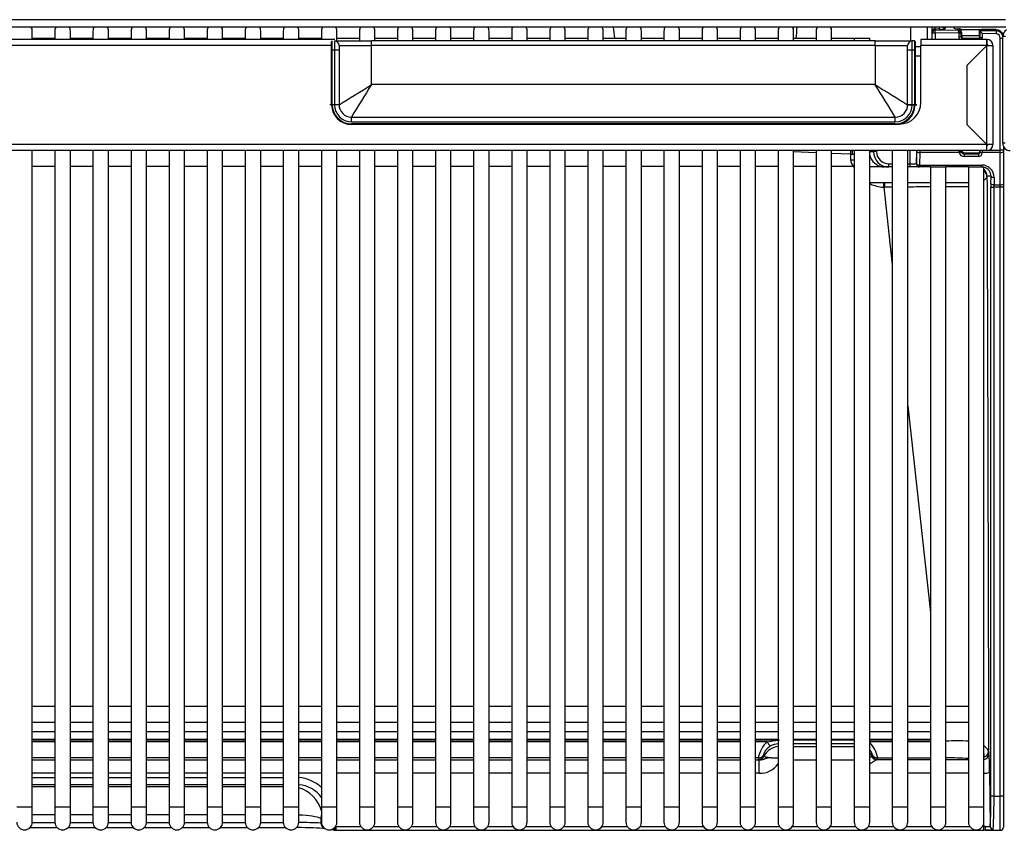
# Model space of a CAD drawing. Header units: millimetres. Extents: x 0 to 200, y 0 to 287.
# Tile 7 of 78: x 48 to 64, y 94 to 107. Entities that reach past the tile are written whole.
import ezdxf

# ---------------------------------------------------------------- set-up
doc = ezdxf.new("R2010")
doc.units = ezdxf.units.MM
doc.layers.add('148.255_BW4C_CTM', color=7, linetype='Continuous')
doc.layers.add('Standard', color=7, linetype='Continuous')

# ---------------------------------------------------------------- blocks, each defined once
blk = doc.blocks.new('SE2')
at = {"layer": '148.255_BW4C_CTM', "color": 7, "linetype": 'Continuous'}
for p, q in [((64.303, 106.774), (36.944, 106.774)), ((36.944, 106.656), (64.311, 106.656)), ((48.558, 106.456), (48.558, 106.591)), ((48.924, 106.591), (48.924, 106.456)), ((49.174, 106.456), (49.174, 106.591)), ((49.54, 106.591), (49.54, 106.456)), ((49.79, 106.456), (49.79, 106.591)), ((50.156, 106.591), (50.156, 106.456)), ((50.406, 106.456), (50.406, 106.591)), ((50.772, 106.591), (50.772, 106.456)), ((51.022, 106.456), (51.022, 106.591)), ((51.388, 106.591), (51.388, 106.456)), ((51.638, 106.456), (51.638, 106.591)), ((52.004, 106.591), (52.004, 106.456)), ((52.254, 106.456), (52.254, 106.591)), ((52.62, 106.591), (52.62, 106.456)), ((52.87, 106.456), (52.87, 106.591)), ((53.236, 106.591), (53.236, 106.456)), ((53.486, 106.431), (53.486, 106.591)), ((53.852, 106.591), (53.852, 106.431)), ((54.102, 106.431), (54.102, 106.591)), ((54.467, 106.591), (54.467, 106.431)), ((54.717, 106.431), (54.717, 106.591)), ((55.083, 106.591), (55.083, 106.431)), ((55.333, 106.431), (55.333, 106.591)), ((55.699, 106.591), (55.699, 106.431)), ((55.949, 106.431), (55.949, 106.591)), ((56.315, 106.591), (56.315, 106.431)), ((56.565, 106.431), (56.565, 106.591)), ((56.931, 106.591), (56.931, 106.431)), ((57.181, 106.431), (57.181, 106.591)), ((57.547, 106.591), (57.547, 106.431)), ((57.797, 106.431), (57.797, 106.591)), ((58.163, 106.591), (58.163, 106.431)), ((58.413, 106.431), (58.413, 106.591)), ((58.779, 106.591), (58.779, 106.431)), ((59.029, 106.431), (59.029, 106.591)), ((59.395, 106.591), (59.395, 106.431)), ((59.645, 106.431), (59.645, 106.591)), ((60.011, 106.591), (60.011, 106.431)), ((60.261, 106.431), (60.261, 106.591)), ((60.627, 106.591), (60.627, 106.431)), ((60.877, 106.431), (60.877, 106.591)), ((61.242, 106.591), (61.242, 106.431)), ((61.492, 106.431), (61.492, 106.591)), ((62.773, 106.431), (62.773, 106.656)), ((63.23, 106.623), (63.166, 106.624)), ((63.166, 106.624), (63.17, 106.61)), ((63.169, 106.56), (63.17, 106.61)), ((63.17, 106.61), (63.536, 106.604)), ((63.231, 106.656), (63.23, 106.623)), ((63.337, 106.656), (63.33, 106.633)), ((63.471, 106.656), (63.471, 106.638)), ((63.536, 106.604), (63.542, 106.625)), ((63.557, 106.624), (63.548, 106.624)), ((63.579, 106.622), (63.553, 106.623)), ((63.582, 106.611), (63.573, 106.611)), ((63.579, 106.622), (63.59, 106.622)), ((63.885, 106.611), (63.582, 106.611)), ((63.582, 106.602), (63.582, 106.611)), ((63.885, 106.511), (63.885, 106.611)), ((63.892, 106.611), (63.891, 106.611)), ((63.892, 106.617), (63.984, 106.615)), ((63.892, 106.614), (63.896, 106.599)), ((63.984, 106.612), (63.892, 106.614)), ((63.984, 106.612), (63.892, 106.614)), ((63.896, 106.599), (64.153, 106.595)), ((63.897, 106.481), (63.897, 106.595)), ((64.153, 106.613), (63.927, 106.617)), ((63.984, 106.615), (63.994, 106.615)), ((63.994, 106.615), (64.153, 106.612)), ((64.153, 106.606), (63.994, 106.612)), ((64.154, 106.606), (63.994, 106.612)), ((64.151, 106.611), (64.018, 106.611)), ((64.151, 106.606), (64.151, 106.611)), ((64.153, 106.595), (64.152, 106.545)), ((64.153, 106.595), (64.153, 106.606)), ((53.452, 106.456), (36.451, 106.456)), ((48.924, 106.471), (48.558, 106.471)), ((49.54, 106.471), (49.174, 106.471)), ((50.156, 106.471), (49.79, 106.471)), ((50.772, 106.471), (50.406, 106.471)), ((51.388, 106.471), (51.022, 106.471)), ((52.004, 106.471), (51.638, 106.471)), ((52.62, 106.471), (52.254, 106.471)), ((53.236, 106.471), (52.87, 106.471)), ((53.412, 106.281), (53.412, 106.431)), ((53.447, 106.431), (53.447, 106.281)), ((53.852, 106.471), (53.486, 106.471)), ((54.047, 106.356), (54.047, 106.431)), ((62.197, 106.431), (54.047, 106.431)), ((54.467, 106.471), (54.102, 106.471)), ((55.083, 106.471), (54.717, 106.471)), ((55.699, 106.471), (55.333, 106.471)), ((56.315, 106.471), (55.949, 106.471)), ((56.931, 106.471), (56.565, 106.471)), ((57.547, 106.471), (57.181, 106.471)), ((58.163, 106.471), (57.797, 106.471)), ((58.779, 106.471), (58.413, 106.471)), ((59.395, 106.471), (59.029, 106.471)), ((60.011, 106.471), (59.645, 106.471)), ((60.627, 106.471), (60.261, 106.471)), ((61.242, 106.471), (60.877, 106.471)), ((61.858, 106.471), (61.492, 106.471)), ((62.108, 106.471), (61.858, 106.471)), ((61.858, 106.471), (61.858, 106.431)), ((62.108, 106.431), (62.108, 106.471)), ((62.197, 106.356), (62.197, 106.431)), ((62.797, 106.281), (62.797, 106.431)), ((62.832, 106.431), (62.797, 106.431)), ((62.832, 106.431), (62.832, 106.281)), ((64.001, 106.456), (62.937, 106.456)), ((62.937, 106.456), (62.937, 106.356)), ((63.119, 106.56), (63.115, 106.574)), ((63.119, 106.456), (63.119, 106.56)), ((63.119, 106.56), (63.169, 106.56)), ((63.169, 106.56), (63.169, 106.456)), ((63.555, 106.555), (63.169, 106.56)), ((63.555, 106.5), (63.555, 106.552)), ((63.591, 106.574), (63.585, 106.552)), ((63.585, 106.552), (63.585, 106.558)), ((63.585, 106.552), (63.585, 106.5)), ((63.585, 106.5), (63.591, 106.521)), ((63.591, 106.574), (63.591, 106.521)), ((63.885, 106.511), (63.592, 106.511)), ((63.616, 106.478), (63.872, 106.473)), ((63.641, 106.471), (63.637, 106.456)), ((63.641, 106.471), (63.861, 106.471)), ((63.866, 106.456), (63.861, 106.471)), ((63.891, 106.511), (63.885, 106.511)), ((63.891, 106.584), (63.891, 106.501)), ((63.891, 106.501), (63.897, 106.481)), ((63.927, 106.481), (63.897, 106.481)), ((64.152, 106.545), (63.927, 106.549)), ((63.927, 106.549), (63.927, 106.481)), ((64.001, 106.356), (64.001, 106.456)), ((64.001, 106.456), (64.003, 106.456)), ((64.003, 106.456), (64.003, 106.456)), ((64.003, 106.456), (64.003, 106.376)), ((64.221, 104.661), (64.221, 106.475)), ((64.221, 106.475), (64.261, 106.475)), ((64.261, 106.506), (64.303, 106.506)), ((64.261, 104.776), (64.261, 106.506)), ((53.402, 106.356), (36.451, 106.356)), ((53.402, 106.281), (53.402, 106.421)), ((53.412, 106.281), (53.402, 106.281)), ((53.402, 105.398), (53.402, 106.281)), ((53.412, 105.398), (53.412, 106.281)), ((53.447, 106.281), (53.412, 106.281)), ((53.522, 106.281), (53.447, 106.281)), ((53.447, 106.281), (53.447, 105.398)), ((53.522, 106.356), (53.522, 106.281)), ((53.522, 106.281), (53.522, 105.398)), ((62.197, 106.356), (54.047, 106.356)), ((54.047, 105.723), (54.047, 106.356)), ((62.197, 106.356), (62.197, 105.723)), ((62.722, 106.281), (62.722, 106.356)), ((62.797, 106.281), (62.722, 106.281)), ((62.722, 105.398), (62.722, 106.281)), ((62.797, 105.398), (62.797, 106.281)), ((62.832, 106.281), (62.797, 106.281)), ((62.842, 106.281), (62.832, 106.281)), ((62.832, 106.281), (62.832, 105.398)), ((62.842, 106.421), (62.842, 106.281)), ((62.842, 106.341), (62.937, 106.341)), ((62.842, 106.281), (62.842, 105.398)), ((64.001, 106.356), (62.937, 106.356)), ((62.937, 105.436), (62.937, 106.356)), ((64.004, 106.358), (63.679, 106.033)), ((64.001, 106.356), (63.679, 106.034)), ((64.001, 106.376), (64.003, 106.376)), ((64.003, 106.376), (64.003, 106.376)), ((64.004, 104.756), (64.004, 106.358)), ((64.004, 106.358), (64.101, 106.358)), ((64.101, 106.358), (64.101, 104.756)), ((62.842, 106.191), (62.937, 106.191)), ((63.679, 106.034), (63.679, 105.078)), ((62.197, 105.723), (54.047, 105.723)), ((53.402, 105.398), (53.412, 105.398)), ((62.842, 105.398), (62.832, 105.398)), ((62.842, 105.398), (62.842, 105.398)), ((53.722, 105.123), (53.722, 105.198)), ((53.722, 105.198), (62.522, 105.198)), ((62.522, 105.123), (62.522, 105.198)), ((53.722, 105.123), (62.522, 105.123)), ((53.722, 105.078), (53.722, 105.088)), ((62.522, 105.088), (53.722, 105.088)), ((62.522, 105.078), (53.722, 105.078)), ((62.522, 105.078), (62.522, 105.088)), ((63.679, 105.081), (64.004, 104.756)), ((63.679, 105.078), (64.001, 104.756)), ((64.001, 104.756), (36.451, 104.756)), ((64.001, 104.656), (64.001, 104.756)), ((64.101, 104.756), (64.004, 104.756)), ((64.301, 104.776), (64.261, 104.776)), ((64.271, 104.728), (64.271, 104.661)), ((64.001, 104.656), (36.451, 104.656)), ((48.558, 94.041), (48.558, 104.656)), ((48.924, 104.656), (48.924, 94.041)), ((49.174, 94.041), (49.174, 104.656)), ((49.54, 104.656), (49.54, 94.041)), ((49.79, 94.041), (49.79, 104.656)), ((50.156, 104.656), (50.156, 94.041)), ((50.406, 94.041), (50.406, 104.656)), ((50.772, 104.656), (50.772, 94.041)), ((51.022, 94.041), (51.022, 104.656)), ((51.388, 104.656), (51.388, 94.041)), ((51.638, 94.041), (51.638, 104.656)), ((52.004, 104.656), (52.004, 94.041)), ((52.254, 94.041), (52.254, 104.656)), ((52.62, 104.656), (52.62, 94.041)), ((52.87, 94.041), (52.87, 104.656)), ((53.236, 104.656), (53.236, 94.041)), ((53.486, 94.041), (53.486, 104.656)), ((53.852, 104.656), (53.852, 94.041)), ((54.102, 94.041), (54.102, 104.656)), ((54.467, 104.656), (54.467, 94.041)), ((54.717, 94.041), (54.717, 104.656)), ((55.083, 104.656), (55.083, 94.041)), ((55.333, 94.041), (55.333, 104.656)), ((55.699, 104.656), (55.699, 94.041)), ((55.949, 94.041), (55.949, 104.656)), ((56.315, 104.656), (56.315, 94.041)), ((56.565, 94.041), (56.565, 104.656)), ((56.931, 104.656), (56.931, 94.041)), ((57.181, 94.041), (57.181, 104.656)), ((57.547, 104.656), (57.547, 94.041)), ((57.797, 94.041), (57.797, 104.656)), ((58.163, 104.656), (58.163, 94.041)), ((58.413, 94.041), (58.413, 104.656)), ((58.779, 104.656), (58.779, 94.041)), ((59.029, 94.041), (59.029, 104.656)), ((59.395, 104.656), (59.395, 94.041)), ((59.645, 94.041), (59.645, 104.656)), ((60.011, 104.656), (60.011, 94.041)), ((60.261, 94.041), (60.261, 104.656)), ((60.627, 104.656), (60.627, 94.041)), ((60.877, 94.041), (60.877, 104.656)), ((61.242, 104.621), (60.877, 104.636)), ((61.242, 104.656), (61.242, 94.041)), ((61.492, 94.041), (61.492, 104.656)), ((61.795, 104.597), (61.492, 104.61)), ((61.795, 104.597), (61.799, 104.507)), ((61.858, 104.656), (61.858, 94.041)), ((62.108, 94.041), (62.108, 104.656)), ((62.108, 104.641), (62.169, 104.641)), ((62.169, 104.641), (62.169, 104.656)), ((62.219, 104.641), (62.169, 104.641)), ((62.219, 104.656), (62.219, 104.641)), ((62.474, 104.656), (62.474, 94.041)), ((62.724, 94.041), (62.724, 104.656)), ((62.765, 104.441), (62.765, 104.656)), ((62.865, 104.656), (62.865, 104.441)), ((62.866, 104.441), (62.869, 104.642)), ((62.919, 104.623), (62.916, 104.422)), ((62.919, 104.656), (62.919, 104.623)), ((63.557, 104.623), (62.919, 104.623)), ((63.557, 104.623), (63.555, 104.646)), ((63.585, 104.65), (63.587, 104.656)), ((63.641, 104.621), (63.636, 104.603)), ((63.636, 104.603), (63.866, 104.604)), ((63.866, 104.563), (63.636, 104.562)), ((63.866, 104.604), (63.861, 104.621)), ((63.891, 104.656), (63.891, 104.651)), ((63.891, 104.651), (63.897, 104.631)), ((63.897, 104.631), (63.897, 104.634)), ((63.927, 104.656), (63.927, 104.623)), ((64.221, 104.623), (63.927, 104.623)), ((63.927, 104.623), (63.927, 104.62)), ((64.031, 104.661), (64.221, 104.661)), ((64.221, 104.623), (64.221, 104.661)), ((64.271, 104.661), (64.221, 104.661)), ((64.221, 104.102), (64.221, 104.623)), ((64.271, 104.661), (64.271, 104.642)), ((64.271, 104.642), (64.271, 104.121)), ((48.924, 104.399), (48.558, 104.399)), ((49.54, 104.399), (49.174, 104.399)), ((50.156, 104.399), (49.79, 104.399)), ((50.772, 104.399), (50.406, 104.399)), ((51.388, 104.399), (51.022, 104.399)), ((52.004, 104.399), (51.638, 104.399)), ((52.62, 104.399), (52.254, 104.399)), ((53.236, 104.399), (52.87, 104.399)), ((53.852, 104.399), (53.486, 104.399)), ((54.467, 104.399), (54.102, 104.399)), ((55.083, 104.399), (54.717, 104.399)), ((55.699, 104.399), (55.333, 104.399)), ((56.315, 104.399), (55.949, 104.399)), ((56.931, 104.399), (56.565, 104.399)), ((57.547, 104.399), (57.181, 104.399)), ((58.163, 104.399), (57.797, 104.399)), ((58.779, 104.399), (58.413, 104.399)), ((59.395, 104.399), (59.029, 104.399)), ((60.011, 104.399), (59.645, 104.399)), ((60.627, 104.399), (60.261, 104.399)), ((61.242, 104.399), (60.877, 104.399)), ((61.846, 104.399), (61.492, 104.399)), ((62.417, 104.391), (62.108, 104.391)), ((62.346, 104.391), (62.347, 104.391)), ((62.419, 104.391), (62.417, 104.391)), ((62.419, 104.391), (62.419, 104.441)), ((62.419, 104.441), (62.474, 104.441)), ((62.474, 104.391), (62.419, 104.391)), ((62.724, 104.441), (62.765, 104.441)), ((62.765, 104.391), (62.724, 104.391)), ((62.765, 104.391), (62.765, 104.441)), ((62.765, 104.441), (62.865, 104.441)), ((62.915, 104.391), (62.765, 104.391)), ((62.865, 104.441), (62.866, 104.441)), ((62.916, 104.391), (62.915, 104.391)), ((62.916, 104.422), (63.924, 104.422)), ((62.916, 104.391), (62.916, 104.422)), ((63.09, 104.391), (62.916, 104.391)), ((63.09, 104.391), (63.34, 104.391)), ((63.09, 104.391), (63.09, 94.041)), ((63.706, 104.391), (63.34, 104.391)), ((63.34, 94.041), (63.34, 104.391)), ((63.706, 104.391), (63.956, 104.391)), ((63.706, 104.391), (63.706, 94.041)), ((63.924, 104.391), (63.924, 104.422)), ((63.956, 94.041), (63.956, 104.391)), ((64.071, 104.241), (64.008, 104.241)), ((64.07, 104.121), (64.071, 104.241)), ((64.121, 104.222), (64.12, 104.102)), ((62.108, 104.141), (62.474, 104.141)), ((62.337, 104.065), (62.474, 102.81)), ((62.354, 104.065), (62.337, 104.065)), ((62.724, 104.141), (63.09, 104.141)), ((63.34, 104.141), (63.706, 104.141)), ((64.069, 94.21), (64.069, 104.065)), ((64.069, 104.065), (64.119, 104.065)), ((64.119, 104.065), (64.12, 104.102)), ((64.119, 104.065), (64.119, 94.21)), ((64.221, 104.065), (64.119, 104.065)), ((64.12, 104.102), (64.221, 104.102)), ((64.221, 104.065), (64.221, 104.102)), ((64.221, 94.21), (64.221, 104.065)), ((64.271, 104.065), (64.221, 104.065)), ((64.271, 104.121), (64.271, 104.065)), ((64.271, 104.065), (64.271, 94.21)), ((62.724, 100.527), (63.09, 97.186)), ((48.924, 95.661), (48.558, 95.661)), ((49.54, 95.661), (49.174, 95.661)), ((50.156, 95.661), (49.79, 95.661)), ((50.772, 95.661), (50.406, 95.661)), ((51.388, 95.661), (51.022, 95.661)), ((52.004, 95.661), (51.638, 95.661)), ((52.62, 95.661), (52.254, 95.661)), ((53.236, 95.661), (52.87, 95.661)), ((53.852, 95.661), (53.486, 95.661)), ((54.467, 95.661), (54.102, 95.661)), ((55.083, 95.661), (54.717, 95.661)), ((55.699, 95.661), (55.333, 95.661)), ((56.315, 95.661), (55.949, 95.661)), ((56.931, 95.661), (56.565, 95.661)), ((57.547, 95.661), (57.181, 95.661)), ((58.163, 95.661), (57.797, 95.661)), ((58.779, 95.661), (58.413, 95.661)), ((59.395, 95.661), (59.029, 95.661)), ((60.011, 95.661), (59.645, 95.661)), ((60.627, 95.661), (60.261, 95.661)), ((61.242, 95.661), (60.877, 95.661)), ((61.858, 95.661), (61.492, 95.661)), ((62.474, 95.661), (62.108, 95.661)), ((63.09, 95.661), (62.724, 95.661)), ((63.706, 95.661), (63.34, 95.661)), ((48.558, 95.411), (48.924, 95.411)), ((49.174, 95.411), (49.54, 95.411)), ((49.79, 95.411), (50.156, 95.411)), ((50.406, 95.411), (50.772, 95.411)), ((51.022, 95.411), (51.388, 95.411)), ((51.638, 95.411), (52.004, 95.411)), ((52.254, 95.411), (52.62, 95.411)), ((52.87, 95.411), (53.236, 95.411)), ((53.486, 95.411), (53.852, 95.411)), ((54.102, 95.411), (54.467, 95.411)), ((54.717, 95.411), (55.083, 95.411)), ((55.333, 95.411), (55.699, 95.411)), ((55.949, 95.411), (56.315, 95.411)), ((56.565, 95.411), (56.931, 95.411)), ((57.181, 95.411), (57.547, 95.411)), ((57.797, 95.411), (58.163, 95.411)), ((58.413, 95.411), (58.779, 95.411)), ((59.029, 95.411), (59.395, 95.411)), ((59.645, 95.411), (60.011, 95.411)), ((60.261, 95.411), (60.627, 95.411)), ((60.877, 95.411), (61.242, 95.411)), ((61.492, 95.411), (61.858, 95.411)), ((62.108, 95.411), (62.474, 95.411)), ((62.724, 95.411), (63.09, 95.411)), ((63.34, 95.411), (63.706, 95.411)), ((48.558, 95.258), (48.924, 95.258)), ((48.924, 95.253), (48.558, 95.253)), ((48.558, 95.132), (48.924, 95.132)), ((48.558, 95.121), (48.924, 95.121)), ((49.174, 95.258), (49.54, 95.258)), ((49.54, 95.253), (49.174, 95.253)), ((49.174, 95.132), (49.54, 95.132)), ((49.174, 95.121), (49.54, 95.121)), ((49.79, 95.258), (50.156, 95.258)), ((50.156, 95.253), (49.79, 95.253)), ((49.79, 95.132), (50.156, 95.132)), ((49.79, 95.121), (50.156, 95.121)), ((50.406, 95.258), (50.772, 95.258)), ((50.772, 95.253), (50.406, 95.253)), ((50.406, 95.132), (50.772, 95.132)), ((50.406, 95.121), (50.772, 95.121)), ((51.022, 95.258), (51.388, 95.258)), ((51.388, 95.253), (51.022, 95.253)), ((51.022, 95.132), (51.388, 95.132)), ((51.022, 95.121), (51.388, 95.121)), ((51.638, 95.258), (52.004, 95.258)), ((52.004, 95.253), (51.638, 95.253)), ((51.638, 95.132), (52.004, 95.132)), ((51.638, 95.121), (52.004, 95.121)), ((52.254, 95.258), (52.62, 95.258)), ((52.62, 95.253), (52.254, 95.253)), ((52.254, 95.132), (52.62, 95.132)), ((52.254, 95.121), (52.62, 95.121)), ((52.87, 95.258), (53.236, 95.258)), ((53.236, 95.253), (52.87, 95.253)), ((52.87, 95.132), (53.236, 95.132)), ((52.87, 95.121), (53.236, 95.121)), ((53.486, 95.258), (53.852, 95.258)), ((53.852, 95.253), (53.486, 95.253)), ((53.486, 95.132), (53.852, 95.132)), ((53.486, 95.121), (53.852, 95.121)), ((54.102, 95.258), (54.467, 95.258)), ((54.467, 95.253), (54.102, 95.253)), ((54.102, 95.132), (54.467, 95.132)), ((54.102, 95.121), (54.467, 95.121)), ((54.717, 95.258), (55.083, 95.258)), ((55.083, 95.253), (54.717, 95.253)), ((54.717, 95.132), (55.083, 95.132)), ((54.717, 95.121), (55.083, 95.121)), ((55.333, 95.258), (55.699, 95.258)), ((55.699, 95.253), (55.333, 95.253)), ((55.333, 95.132), (55.699, 95.132)), ((55.333, 95.121), (55.699, 95.121)), ((55.949, 95.258), (56.315, 95.258)), ((56.315, 95.253), (55.949, 95.253)), ((55.949, 95.132), (56.315, 95.132)), ((55.949, 95.121), (56.315, 95.121)), ((56.565, 95.258), (56.931, 95.258)), ((56.931, 95.253), (56.565, 95.253)), ((56.565, 95.132), (56.931, 95.132)), ((56.565, 95.121), (56.931, 95.121)), ((57.181, 95.258), (57.547, 95.258)), ((57.547, 95.253), (57.181, 95.253)), ((57.181, 95.132), (57.547, 95.132)), ((57.181, 95.121), (57.547, 95.121)), ((57.797, 95.258), (58.163, 95.258)), ((58.163, 95.253), (57.797, 95.253)), ((57.797, 95.132), (58.163, 95.132)), ((57.797, 95.121), (58.163, 95.121)), ((58.413, 95.258), (58.779, 95.258)), ((58.779, 95.253), (58.413, 95.253)), ((58.413, 95.132), (58.779, 95.132)), ((58.413, 95.121), (58.779, 95.121)), ((59.029, 95.258), (59.395, 95.258)), ((59.395, 95.253), (59.029, 95.253)), ((59.029, 95.132), (59.395, 95.132)), ((59.029, 95.121), (59.395, 95.121)), ((59.645, 95.258), (60.011, 95.258)), ((60.011, 95.253), (59.645, 95.253)), ((59.645, 95.132), (60.011, 95.132)), ((59.645, 95.121), (60.011, 95.121)), ((60.261, 95.258), (60.627, 95.258)), ((60.627, 95.253), (60.261, 95.253)), ((60.261, 95.132), (60.627, 95.132)), ((60.261, 95.121), (60.627, 95.121)), ((60.449, 95.093), (60.647, 95.121)), ((60.877, 95.258), (61.242, 95.258)), ((61.242, 95.253), (60.877, 95.253)), ((60.877, 95.132), (61.242, 95.132)), ((60.877, 95.121), (61.242, 95.121)), ((60.877, 95.121), (61.242, 95.121)), ((61.492, 95.258), (61.858, 95.258)), ((61.858, 95.253), (61.492, 95.253)), ((61.492, 95.132), (61.858, 95.132)), ((61.492, 95.121), (61.858, 95.121)), ((61.492, 95.121), (61.858, 95.121)), ((62.108, 95.258), (62.474, 95.258)), ((62.474, 95.253), (62.108, 95.253)), ((62.108, 95.132), (62.474, 95.132)), ((62.108, 95.121), (62.474, 95.121)), ((62.724, 95.258), (63.09, 95.258)), ((63.09, 95.253), (62.724, 95.253)), ((62.724, 95.132), (63.09, 95.132)), ((62.724, 95.121), (63.09, 95.121)), ((48.924, 95.093), (48.558, 95.093)), ((49.54, 95.093), (49.174, 95.093)), ((50.156, 95.093), (49.79, 95.093)), ((50.772, 95.093), (50.406, 95.093)), ((51.388, 95.093), (51.022, 95.093)), ((52.004, 95.093), (51.638, 95.093)), ((52.62, 95.093), (52.254, 95.093)), ((53.236, 95.093), (52.87, 95.093)), ((53.852, 95.093), (53.486, 95.093)), ((54.467, 95.093), (54.102, 95.093)), ((55.083, 95.093), (54.717, 95.093)), ((55.699, 95.093), (55.333, 95.093)), ((56.315, 95.093), (55.949, 95.093)), ((56.931, 95.093), (56.565, 95.093)), ((57.547, 95.093), (57.181, 95.093)), ((58.163, 95.093), (57.797, 95.093)), ((58.779, 95.093), (58.413, 95.093)), ((59.395, 95.093), (59.029, 95.093)), ((60.011, 95.093), (59.645, 95.093)), ((60.449, 95.093), (60.261, 95.093)), ((61.242, 95.061), (60.877, 95.061)), ((60.877, 95.016), (61.242, 95.016)), ((61.858, 95.061), (61.492, 95.061)), ((61.492, 95.016), (61.858, 95.016)), ((62.474, 95.093), (62.108, 95.093)), ((63.09, 95.093), (62.724, 95.093)), ((48.924, 94.832), (48.558, 94.832)), ((48.558, 94.802), (48.924, 94.802)), ((49.54, 94.832), (49.174, 94.832)), ((49.174, 94.802), (49.54, 94.802)), ((50.156, 94.832), (49.79, 94.832)), ((49.79, 94.802), (50.156, 94.802)), ((50.772, 94.832), (50.406, 94.832)), ((50.406, 94.802), (50.772, 94.802)), ((51.388, 94.832), (51.022, 94.832)), ((51.022, 94.802), (51.388, 94.802)), ((52.004, 94.832), (51.638, 94.832)), ((51.638, 94.802), (52.004, 94.802)), ((52.62, 94.832), (52.254, 94.832)), ((52.254, 94.802), (52.62, 94.802)), ((53.236, 94.832), (52.87, 94.832)), ((52.87, 94.802), (53.236, 94.802)), ((53.852, 94.832), (53.486, 94.832)), ((53.486, 94.802), (53.852, 94.802)), ((54.467, 94.832), (54.102, 94.832)), ((54.102, 94.802), (54.467, 94.802)), ((55.083, 94.832), (54.717, 94.832)), ((54.717, 94.802), (55.083, 94.802)), ((55.699, 94.832), (55.333, 94.832)), ((55.333, 94.802), (55.699, 94.802)), ((56.315, 94.832), (55.949, 94.832)), ((55.949, 94.802), (56.315, 94.802)), ((56.931, 94.832), (56.565, 94.832)), ((56.565, 94.802), (56.931, 94.802)), ((57.547, 94.832), (57.181, 94.832)), ((57.181, 94.802), (57.547, 94.802)), ((58.163, 94.832), (57.797, 94.832)), ((57.797, 94.802), (58.163, 94.802)), ((58.779, 94.832), (58.413, 94.832)), ((58.413, 94.802), (58.779, 94.802)), ((59.395, 94.832), (59.029, 94.832)), ((59.029, 94.802), (59.395, 94.802)), ((60.011, 94.832), (59.645, 94.832)), ((59.645, 94.802), (60.011, 94.802)), ((60.305, 94.832), (60.261, 94.832)), ((60.261, 94.802), (60.321, 94.802)), ((60.311, 94.811), (60.305, 94.832)), ((60.321, 94.583), (60.321, 94.802)), ((60.392, 94.883), (60.398, 94.862)), ((61.242, 94.796), (60.877, 94.796)), ((61.858, 94.796), (61.492, 94.796)), ((62.144, 94.862), (62.15, 94.883)), ((62.474, 94.802), (62.221, 94.802)), ((62.231, 94.811), (62.237, 94.832)), ((62.237, 94.832), (62.474, 94.832)), ((62.724, 94.832), (63.09, 94.832)), ((63.09, 94.802), (62.724, 94.802)), ((63.706, 94.802), (63.34, 94.802)), ((64.036, 94.901), (64.036, 94.901)), ((48.924, 94.583), (48.558, 94.583)), ((48.558, 94.516), (48.924, 94.516)), ((49.54, 94.583), (49.174, 94.583)), ((49.174, 94.516), (49.54, 94.516)), ((50.156, 94.583), (49.79, 94.583)), ((49.79, 94.516), (50.156, 94.516)), ((50.772, 94.583), (50.406, 94.583)), ((50.406, 94.516), (50.772, 94.516)), ((51.388, 94.583), (51.022, 94.583)), ((51.022, 94.516), (51.388, 94.516)), ((52.004, 94.583), (51.638, 94.583)), ((51.638, 94.516), (52.004, 94.516)), ((52.62, 94.583), (52.254, 94.583)), ((52.254, 94.516), (52.62, 94.516)), ((53.236, 94.583), (52.87, 94.583)), ((53.852, 94.583), (53.486, 94.583)), ((54.467, 94.583), (54.102, 94.583)), ((55.083, 94.583), (54.717, 94.583)), ((55.699, 94.583), (55.333, 94.583)), ((56.315, 94.583), (55.949, 94.583)), ((56.931, 94.583), (56.565, 94.583)), ((57.547, 94.583), (57.181, 94.583)), ((58.163, 94.583), (57.797, 94.583)), ((58.779, 94.583), (58.413, 94.583)), ((59.395, 94.583), (59.029, 94.583)), ((60.011, 94.583), (59.645, 94.583)), ((60.321, 94.583), (60.261, 94.583)), ((62.474, 94.582), (62.108, 94.582)), ((63.09, 94.582), (62.724, 94.582)), ((63.706, 94.582), (63.34, 94.582)), ((64.048, 94.608), (64.056, 93.724)), ((48.924, 94.397), (48.558, 94.397)), ((48.558, 94.368), (48.924, 94.368)), ((49.54, 94.397), (49.174, 94.397)), ((49.174, 94.368), (49.54, 94.368)), ((50.156, 94.397), (49.79, 94.397)), ((49.79, 94.368), (50.156, 94.368)), ((50.772, 94.397), (50.406, 94.397)), ((50.406, 94.368), (50.772, 94.368)), ((51.388, 94.397), (51.022, 94.397)), ((51.022, 94.368), (51.388, 94.368)), ((52.004, 94.397), (51.638, 94.397)), ((51.638, 94.368), (52.004, 94.368)), ((52.62, 94.397), (52.254, 94.397)), ((52.254, 94.368), (52.62, 94.368)), ((64.119, 94.21), (64.069, 94.21)), ((64.119, 94.21), (64.221, 94.21)), ((64.221, 93.66), (64.221, 94.21)), ((64.271, 94.21), (64.221, 94.21)), ((64.271, 94.21), (64.271, 93.71)), ((48.308, 94.041), (48.558, 94.041)), ((48.558, 93.791), (48.558, 94.041)), ((48.924, 94.041), (49.174, 94.041)), ((48.924, 94.041), (48.924, 93.791)), ((49.174, 93.791), (49.174, 94.041)), ((49.54, 94.041), (49.79, 94.041)), ((49.54, 94.041), (49.54, 93.791)), ((49.79, 93.791), (49.79, 94.041)), ((50.156, 94.041), (50.406, 94.041)), ((50.156, 94.041), (50.156, 93.791)), ((50.406, 93.791), (50.406, 94.041)), ((50.772, 94.041), (51.022, 94.041)), ((50.772, 94.041), (50.772, 93.791)), ((51.022, 93.791), (51.022, 94.041)), ((51.388, 94.041), (51.638, 94.041)), ((51.388, 94.041), (51.388, 93.791)), ((51.638, 93.791), (51.638, 94.041)), ((52.004, 94.041), (52.254, 94.041)), ((52.004, 94.041), (52.004, 93.791)), ((52.254, 93.791), (52.254, 94.041)), ((52.62, 94.041), (52.87, 94.041)), ((52.62, 94.041), (52.62, 93.791)), ((52.87, 93.791), (52.87, 94.041)), ((53.236, 94.041), (53.486, 94.041)), ((53.236, 94.041), (53.236, 93.791)), ((53.486, 93.791), (53.486, 94.041)), ((53.852, 94.041), (54.102, 94.041)), ((53.852, 94.041), (53.852, 93.791)), ((54.102, 93.791), (54.102, 94.041)), ((54.467, 94.041), (54.717, 94.041)), ((54.467, 94.041), (54.467, 93.791)), ((54.717, 93.791), (54.717, 94.041)), ((55.083, 94.041), (55.333, 94.041)), ((55.083, 94.041), (55.083, 93.791)), ((55.333, 93.791), (55.333, 94.041)), ((55.699, 94.041), (55.949, 94.041)), ((55.699, 94.041), (55.699, 93.791)), ((55.949, 93.791), (55.949, 94.041)), ((56.315, 94.041), (56.565, 94.041)), ((56.315, 94.041), (56.315, 93.791)), ((56.565, 93.791), (56.565, 94.041)), ((56.931, 94.041), (57.181, 94.041)), ((56.931, 94.041), (56.931, 93.791)), ((57.181, 93.791), (57.181, 94.041)), ((57.547, 94.041), (57.797, 94.041)), ((57.547, 94.041), (57.547, 93.791)), ((57.797, 93.791), (57.797, 94.041)), ((58.163, 94.041), (58.413, 94.041)), ((58.163, 94.041), (58.163, 93.791)), ((58.413, 93.791), (58.413, 94.041)), ((58.779, 94.041), (59.029, 94.041)), ((58.779, 94.041), (58.779, 93.791)), ((59.029, 93.791), (59.029, 94.041)), ((59.395, 94.041), (59.645, 94.041)), ((59.395, 94.041), (59.395, 93.791)), ((59.645, 93.791), (59.645, 94.041)), ((60.011, 94.041), (60.261, 94.041)), ((60.011, 94.041), (60.011, 93.791)), ((60.261, 93.791), (60.261, 94.041)), ((60.627, 94.041), (60.877, 94.041)), ((60.627, 94.041), (60.627, 93.791)), ((60.877, 93.791), (60.877, 94.041)), ((61.242, 94.041), (61.492, 94.041)), ((61.242, 94.041), (61.242, 93.791)), ((61.492, 93.791), (61.492, 94.041)), ((61.858, 94.041), (62.108, 94.041)), ((61.858, 94.041), (61.858, 93.791)), ((62.108, 93.791), (62.108, 94.041)), ((62.474, 94.041), (62.724, 94.041)), ((62.474, 94.041), (62.474, 93.791)), ((62.724, 93.791), (62.724, 94.041)), ((63.09, 94.041), (63.34, 94.041)), ((63.09, 94.041), (63.09, 93.791)), ((63.34, 93.791), (63.34, 94.041)), ((63.706, 94.041), (63.956, 94.041)), ((63.706, 94.041), (63.706, 93.791)), ((63.956, 93.791), (63.956, 94.041)), ((48.924, 93.908), (48.558, 93.908)), ((49.54, 93.908), (49.174, 93.908)), ((50.156, 93.908), (49.79, 93.908)), ((50.772, 93.908), (50.406, 93.908)), ((51.388, 93.908), (51.022, 93.908)), ((52.004, 93.908), (51.638, 93.908)), ((52.62, 93.908), (52.254, 93.908)), ((53.228, 93.852), (53.228, 93.777)), ((48.522, 93.703), (48.96, 93.703)), ((48.558, 93.786), (48.924, 93.786)), ((49.138, 93.703), (49.576, 93.703)), ((49.174, 93.786), (49.54, 93.786)), ((49.754, 93.703), (50.192, 93.703)), ((49.79, 93.786), (50.156, 93.786)), ((50.37, 93.703), (50.808, 93.703)), ((50.406, 93.786), (50.772, 93.786)), ((50.986, 93.703), (51.424, 93.703)), ((51.022, 93.786), (51.388, 93.786)), ((51.602, 93.703), (52.04, 93.703)), ((51.638, 93.786), (52.004, 93.786)), ((52.218, 93.703), (52.656, 93.703)), ((52.254, 93.786), (52.62, 93.786)), ((53.228, 93.777), (53.237, 93.775)), ((53.476, 93.724), (53.871, 93.724)), ((53.476, 93.661), (53.476, 93.724)), ((54.082, 93.724), (54.487, 93.724)), ((54.698, 93.724), (55.103, 93.724)), ((55.314, 93.724), (55.719, 93.724)), ((55.93, 93.724), (56.335, 93.724)), ((56.545, 93.724), (56.951, 93.724)), ((57.161, 93.724), (57.567, 93.724)), ((57.777, 93.724), (58.183, 93.724)), ((58.393, 93.724), (58.799, 93.724)), ((59.009, 93.724), (59.414, 93.724)), ((59.625, 93.724), (60.03, 93.724)), ((60.241, 93.724), (60.646, 93.724)), ((60.857, 93.724), (61.262, 93.724)), ((61.473, 93.724), (61.878, 93.724)), ((62.089, 93.724), (62.494, 93.724)), ((62.705, 93.724), (63.11, 93.724)), ((63.32, 93.724), (63.726, 93.724)), ((63.936, 93.724), (63.956, 93.724)), ((63.956, 93.724), (63.955, 93.778)), ((63.956, 93.661), (63.956, 93.724)), ((53.396, 93.671), (53.461, 93.662)), ((53.448, 93.664), (53.462, 93.663)), ((53.462, 93.662), (53.476, 93.662)), ((53.476, 93.661), (63.956, 93.661)), ((64.04, 93.66), (64.221, 93.66))]:
    blk.add_line(p, q, dxfattribs=at)
for centre, radius, start, end in [((48.433, 106.591), 0.125, 0, 31.3323), ((49.049, 106.591), 0.125, 148.6677, 180), ((49.049, 106.591), 0.125, 0, 31.3323), ((49.665, 106.591), 0.125, 148.6677, 180), ((49.665, 106.591), 0.125, 0, 31.3323), ((50.281, 106.591), 0.125, 148.6677, 180), ((50.281, 106.591), 0.125, 0, 31.3323), ((50.897, 106.591), 0.125, 148.6677, 180), ((50.897, 106.591), 0.125, 0, 31.3323), ((51.513, 106.591), 0.125, 148.6677, 180), ((51.513, 106.591), 0.125, 0, 31.3323), ((52.129, 106.591), 0.125, 148.6677, 180), ((52.129, 106.591), 0.125, 0, 31.3323), ((52.745, 106.591), 0.125, 148.6677, 180), ((52.745, 106.591), 0.125, 0, 31.3323), ((53.361, 106.591), 0.125, 148.6677, 180), ((53.361, 106.591), 0.125, 0, 31.3323), ((53.977, 106.591), 0.125, 148.6677, 180), ((53.977, 106.591), 0.125, 0, 31.3323), ((54.592, 106.591), 0.125, 148.6677, 180), ((54.592, 106.591), 0.125, 0, 31.3323), ((55.208, 106.591), 0.125, 148.6677, 180), ((55.208, 106.591), 0.125, 0, 31.3323), ((55.824, 106.591), 0.125, 148.6677, 180), ((55.824, 106.591), 0.125, 0, 31.3323), ((56.44, 106.591), 0.125, 148.6677, 180), ((56.44, 106.591), 0.125, 0, 31.3323), ((57.056, 106.591), 0.125, 148.6677, 180), ((57.056, 106.591), 0.125, 0, 31.3323), ((57.672, 106.591), 0.125, 148.6677, 180), ((57.672, 106.591), 0.125, 0, 31.3323), ((84.491, 109.638), 26.703, 186.413, 186.8137), ((58.288, 106.591), 0.125, 148.6677, 180), ((58.288, 106.591), 0.125, 0, 31.3323), ((58.904, 106.591), 0.125, 148.6677, 180), ((58.904, 106.591), 0.125, 0, 31.3323), ((59.52, 106.591), 0.125, 148.6677, 180), ((59.52, 106.591), 0.125, 0, 31.3323), ((60.136, 106.591), 0.125, 148.6677, 180), ((60.136, 106.591), 0.125, 0, 31.3323), ((60.752, 106.591), 0.125, 148.6677, 180), ((60.752, 106.591), 0.125, 0, 31.3323), ((61.367, 106.591), 0.125, 148.6677, 180), ((61.367, 106.591), 0.125, 0, 31.3323), ((2106.397, 108.794), 2043.362, 180.059938, 180.065546), ((64.047, 106.653), 0.935, 179.8091, 184.8156), ((63.166, 106.574), 0.05, 89.2025, 179.5326), ((63.4, 106.667), 0.238, 182.6096, 190.417), ((63.532, 106.552), 0.0527, 6.1667, 85.4747), ((63.539, 106.571), 0.0533, 40.7177, 86.1988), ((63.556, 106.594), 0.03, 74.1563, 89), ((63.158, 106.607), 0.421, 0.5691, 2.0413), ((63.926, 106.587), 0.0301, 89, 103.809), ((64.151, 106.491), 0.12, 11.9706, 90), ((64.151, 106.492), 0.12, 15.9605, 89), ((64.149, 106.484), 0.122, 18.4681, 88.0289), ((64.151, 106.475), 0.12, 20.0588, 89.092), ((64.381, 106.506), 0.12, 120.8083, 180), ((53.447, 106.356), 0.075, 0, 85.7004), ((62.797, 106.356), 0.075, 90, 180), ((62.832, 106.421), 0.01, 0, 90), ((63.555, 106.553), 0.00117, 93.522, 271.7503), ((63.581, 104.635), 1.918, 89.8677, 90.7634), ((63.57, 114.122), 7.622, 269.8873, 270.1127), ((63.635, 106.5), 0.0499, 179.3692, 240.8871), ((63.867, 106.48), 0.03, 305.6923, 0.8883), ((64.003, 106.358), 0.098, 0, 90), ((64.003, 106.358), 0.018, 0, 90), ((35.512, 135.079), 34.717, 301.2479, 302.2669), ((86.31, 85.387), 38.138, 147.7754, 148.703), ((35.292, 88.704), 31.835, 31.2052, 32.3164), ((84.433, 141.059), 41.75, 237.8189, 238.6663), ((53.722, 105.398), 0.32, 180, 270), ((53.722, 105.398), 0.31, 180, 270), ((53.722, 105.398), 0.275, 180, 270), ((53.722, 105.398), 0.2, 180, 270), ((62.522, 105.398), 0.275, 270, 0), ((62.522, 105.398), 0.2, 270, 0), ((62.522, 105.398), 0.31, 270, 0), ((62.522, 105.398), 0.32, 270, 0), ((62.587, 105.436), 0.35, 270, 0), ((64.001, 104.756), 0.02, 270, 0), ((64.001, 104.756), 0.1, 270, 0), ((64.381, 104.776), 0.12, 180, 270), ((61.797, 104.938), 0.341, 269.6494, 275.5426), ((62.371, 104.651), 0.272, 194.7626, 203.4146), ((62.353, 104.644), 0.253, 203.5049, 268.2873), ((62.419, 104.641), 0.25, 180.0138, 270.0073), ((63.628, 104.65), 0.0427, 180.1827, 193.4918), ((63.636, 104.655), 0.0516, 196.2801, 270.1978), ((63.641, 104.671), 0.05, 230.6954, 270.2804), ((63.862, 104.65), 0.0289, 269.0522, 309.8986), ((63.867, 104.633), 0.0296, 267.9806, 356.159), ((61.981, 104.521), 0.182, 184.3672, 222.0656), ((63.925, 104.244), 0.147, 358.7185, 77.6448), ((28.6, 105.133), 33.754, 358.1864, 358.3155), ((29.846, 104.145), 32.507, 359.8584, 359.9927), ((63.299, -74.662), 178.73, 90.26429, 90.30299), ((63.299, -74.662), 178.73, 90.06684, 90.18397), ((63.299, -74.662), 178.73, 89.86917, 89.98622), ((60.768, 94.748), 0.47, 132.7494, 169.7967), ((60.861, 95.318), 0.47, 208.5383, 219.4198), ((60.649, 94.772), 0.289, 94.3915, 121.2575), ((61.785, 94.754), 0.459, 9.747, 44.8813), ((63.52, 88.416), 6.69, 88.3816, 91.539), ((63.33, 88.576), 6.256, 86.524, 89.9097), ((63.936, 94.902), 0.1, 281.8058, 359.5458), ((64.227, 94.939), 0.195, 182.1999, 191.2442), ((61.436, 94.65), 2.612, 359.0777, 5.5232), ((60.335, 94.937), 0.355, 267.7285, 325.6827), ((52.837, 93.908), 0.49, 35.0212, 86.0402), ((56.849, 94.124), 7.271, 356.4612, 0.6761), ((48.433, 93.791), 0.125, 180, 0), ((49.049, 93.791), 0.125, 180, 0), ((49.665, 93.791), 0.125, 180, 0), ((50.281, 93.791), 0.125, 180, 0), ((50.897, 93.791), 0.125, 180, 0), ((51.513, 93.791), 0.125, 180, 0), ((52.129, 93.791), 0.125, 180, 0), ((52.745, 93.791), 0.125, 180, 0), ((52.827, 85.382), 8.404, 87.2629, 89.7187), ((53.361, 93.791), 0.125, 180, 0), ((53.489, 93.795), 0.137, 237.0281, 252.796), ((53.977, 93.791), 0.125, 180, 0), ((54.592, 93.791), 0.125, 180, 0), ((55.208, 93.791), 0.125, 180, 0), ((55.824, 93.791), 0.125, 180, 0), ((56.44, 93.791), 0.125, 180, 0), ((57.056, 93.791), 0.125, 180, 0), ((57.672, 93.791), 0.125, 180, 0), ((58.288, 93.791), 0.125, 180, 0), ((58.904, 93.791), 0.125, 180, 0), ((59.52, 93.791), 0.125, 180, 0), ((60.136, 93.791), 0.125, 180, 0), ((60.752, 93.791), 0.125, 180, 0), ((61.367, 93.791), 0.125, 180, 0), ((61.983, 93.791), 0.125, 180, 0), ((62.599, 93.791), 0.125, 180, 0), ((63.215, 93.791), 0.125, 180, 0), ((63.831, 93.791), 0.125, 180, 0), ((64.221, 93.71), 0.05, 270, 0), ((64.049, 95.054), 1.394, 267.2422, 269.6781)]:
    blk.add_arc(centre, radius, start, end, dxfattribs=at)
for centre, major_axis, ratio, start_param, end_param in [((63.169, 106.56), (-0.0481, -0.0136), 0.991886, 4.423371, 6.005102), ((63.23, 106.635), (0.1, -0.0016), 0.122759, 4.714297, 6.250187), ((63.331, 106.683), (0.0481, -0.0137), 0.992014, 3.990376, 4.973305), ((63.581, 106.637), (-0.11, 0.002), 0.122759, 0.001908, 1.212194), ((63.541, 106.573), (0.007, 0.0499), 0.99232, 4.853628, 5.558638), ((63.59, 106.592), (0, 0.03), 0.035033, 5.403163, 6.282573), ((63.892, 106.584), (0, -0.03), 0.035076, 3.018798, 4.711471), ((63.892, 106.587), (0, -0.03), 0.035076, 3.140979, 3.763305), ((63.896, 106.549), (0, 0.05), 0.03505, -0.435107, -0.1227), ((63.984, 106.585), (-0.0005, -0.03), 0.01745, 2.680608, 3.141593), ((63.983, 106.603), (0.07, -0.0011), 0.122759, 1.415625, 1.555251), ((63.993, 106.585), (0.0005, 0.03), 0.156411, 5.830509, 6.283185), ((63.993, 106.582), (-0.001, -0.03), 0.156342, 3.141593, 3.265284), ((64.153, 106.582), (0.0005, 0.03), 0.156411, 5.641701, 6.283185), ((64.152, 106.576), (-0.001, -0.03), 0.156342, 3.141593, 3.265284), ((54.047, 106.431), (0.6, 0), 0.000051, 3.277752, 4.712389), ((62.197, 106.431), (0.6, 0), 0.000051, 4.712389, 6.283185), ((62.617, 106.431), (0.215, 0), 0.000051, 4.712389, 5.732302), ((63.641, 106.521), (-0.007, -0.0499), 0.992248, 4.852975, 5.906351), ((63.641, 106.521), (0.007, 0.0499), 0.992248, 2.764758, 3.280036), ((63.861, 106.501), (0.0117, -0.0279), 0.991092, 5.888247, 6.26101), ((63.861, 106.501), (0.03, 0), 0.998775, 5.086778, 6.283185), ((63.861, 106.501), (-0.0117, 0.0279), 0.991092, 3.119417, 4.311055), ((63.867, 106.481), (-0.0166, 0.0582), 0.991955, 4.015096, 4.43199), ((64.151, 106.475), (0, -0.0705), 0.992546, 1.570796, 3.126396), ((54.047, 106.356), (0.525, 0), 0.000051, 3.141593, 4.712389), ((62.197, 106.356), (0.525, 0), 0.000051, 4.712389, 6.283185), ((53.447, 105.398), (-0.075, 0), 0.000051, 3.141593, 6.283185), ((61.795, 104.746), (-0.02, -0.199), 0.110231, 0.732716, 1.110566), ((61.806, 104.746), (0.013, -0.2), 0.101286, 0.731534, 1.095428), ((61.846, 104.425), (-0.276, -0.119), 0.080113, -3.484696, -3.173924), ((62.419, 104.641), (0.2, 0), 0.999386, 3.141593, 4.712389), ((62.868, 104.661), (0, -0.05), 0.035054, 1.186824, 1.570796), ((62.919, 104.642), (0.05, -0.0007), 0.374574, 3.179385, 4.717694), ((63.558, 104.661), (0, -0.1), 0.024538, 4.712389, 4.860382), ((63.555, 104.65), (-0.03, -0.0002), 0.147451, 1.570026, 3.106165), ((63.557, 104.634), (-0.0292, -0.0068), 0.366261, 1.48619, 3.077995), ((63.635, 104.639), (-0.0796, 0.0088), 0.958262, 0.324528, 1.687769), ((63.587, 104.661), (0, 0.07), 0.035054, 1.570796, 1.718789), ((63.641, 104.671), (-0.007, -0.0499), 0.992248, 5.058282, 5.730817), ((63.636, 104.574), (-0.0001, 0.03), 0.000825, 0.122173, 1.954768), ((64.06, 104.625), (-1.732, 0), 0.002112, 1.326287, 1.455591), ((63.867, 104.62), (-0.0597, -0.0066), 0.958298, 1.457911, 3.022312), ((63.866, 104.574), (-0.0001, 0.03), 0.000825, 0.122173, 1.954768), ((63.861, 104.651), (0.03, 0), 0.998775, 5.400145, 6.283185), ((63.861, 104.651), (0.0117, -0.0279), 0.991092, 0.290066, 1.169462), ((63.895, 104.661), (0, -0.07), 0.035054, 1.186824, 1.570796), ((63.927, 104.634), (0.03, -0.0004), 0.374574, 3.179385, 4.717694), ((63.927, 104.631), (0.03, -0.0004), 0.374574, 3.179385, 4.717694), ((64.221, 104.642), (-0.05, 0), 0.374607, 1.570796, 3.141593), ((61.799, 104.641), (-0.3, -0.005), 0.446874, 1.56297, 1.761031), ((61.846, 104.425), (-0.276, -0.119), 0.080113, 1.536357, 1.582526), ((62.351, 104.615), (0.426, -0.349), 0.996878, 4.232254, 4.287268), ((62.915, 104.441), (0, -0.05), 0.999386, 4.712389, 6.283185), ((62.916, 104.441), (0, 0.05), 0.999386, 1.570796, 3.141593), ((62.916, 104.441), (0.05, -0.0007), 0.374574, 3.179385, 4.717694), ((63.921, 104.222), (-0.146, -0.139), 0.985982, 2.374256, 3.945053), ((63.858, 104.241), (0, -0.15), 0.999391, 1.570796, 2.43013), ((63.856, 104.231), (0.149, -0.014), 0.939116, 0.101745, 0.931925), ((64.121, 104.241), (-0.05, 0.0007), 0.374575, 0.037649, 1.576081), ((62.351, 104.615), (0.426, -0.349), 0.996878, 4.939764, 5.370546), ((64.075, 104.065), (0, 0.15), 0.034921, 1.186824, 1.570796), ((64.221, 104.121), (0.05, 0), 0.374607, 4.712389, 6.283185), ((60.66, 94.718), (-0.289, -0.082), 0.991957, 4.551251, 5.500955), ((60.305, 94.931), (0.0962, 0.0272), 0.991957, 4.438938, 5.500955), ((60.311, 94.91), (-0.0962, -0.0272), 0.991957, 1.297345, 2.359362), ((60.66, 94.812), (-0.349, 0), 0.121869, 0.034445, 0.241546), ((60.66, 94.863), (-0.262, 0), 0.121869, 0.034445, 1.442187), ((61.882, 94.718), (-0.289, 0.082), 0.991957, 3.923823, 4.130365), ((61.882, 94.863), (0.262, 0), 0.121869, -0.239558, -0.034445), ((62.221, 94.901), (0.0446, -0.0895), 0.964202, 4.743634, 5.805651), ((62.231, 94.91), (0.0962, -0.0272), 0.991957, 3.923823, 4.98584), ((62.237, 94.931), (-0.0962, 0.0272), 0.991957, 0.782231, 1.844247), ((61.882, 94.812), (0.349, 0), 0.121869, -0.239558, -0.034445), ((63.936, 94.901), (0.0962, 0.0274), 0.99195, 4.639865, 6.003961), ((63.932, 94.932), (0.0998, 0.007), 0.894035, 4.895647, 6.205205), ((52.788, 93.935), (-0.623, -0.101), 0.918959, 3.773984, 4.433937), ((52.778, 93.898), (0.365, -0.342), 0.894796, 0.974462, 2.074174), ((64.052, 94.21), (0, -0.5), 0.034921, 0.23715, 1.570796), ((52.759, 93.822), (0.5, 0), 0.173648, 0.354686, 1.347635), ((53.265, 93.834), (-0.0074, 0.1), 0.362992, 0.713301, 1.369364), ((52.759, 93.672), (0.6, 0), 0.052729, 0.475741, 1.446185), ((53.322, 93.783), (0.0141, 0.099), 0.93731, 1.763881, 2.942873), ((53.461, 93.713), (-0.0127, -0.0483), 0.068113, 4.738809, 6.238887), ((53.47, 93.775), (0.0469, -0.0294), 0.883103, 5.051119, 5.328982), ((63.956, 93.703), (0.1, -0.001), 0.211907, 1.384297, 1.576376), ((63.985, 93.711), (0.0005, 0.05), 0.199948, 1.317768, 2.962396), ((64.106, 93.724), (0.0495, -0.0071), 0.971452, 3.289237, 4.851835), ((63.956, 93.653), (-0.15, 0), 0.055027, 4.523255, 4.715334), ((63.985, 93.711), (0.0005, 0.05), 0.199948, 2.962396, 3.195033)]:
    blk.add_ellipse(centre, major_axis=major_axis, ratio=ratio, start_param=start_param, end_param=end_param, dxfattribs=at)
blk.add_ellipse((62.797, 105.398), major_axis=(-0.075, 0), ratio=0.000051, dxfattribs=at)
for points in [[(60.929, 106.656), (60.924, 106.594), (60.919, 106.533), (60.914, 106.471)], [(61.83, 104.599), (61.84, 104.6), (61.849, 104.601), (61.859, 104.603)], [(64.008, 104.241), (64.007, 104.241), (64.007, 104.238), (64.006, 104.231)], [(64.006, 104.231), (64.011, 102.682), (64.02, 99.583), (64.028, 96.483), (64.032, 94.932)]]:
    blk.add_open_spline(points, degree=3, dxfattribs=at)
for points, degree, knots in [([(63.555, 106.554), (63.555, 106.557), (63.555, 106.561), (63.554, 106.567), (63.553, 106.574), (63.551, 106.581), (63.549, 106.587), (63.546, 106.593), (63.544, 106.599), (63.54, 106.603), (63.538, 106.604), (63.536, 106.604)], 3, [0, 0, 0, 0, 0.08038, 0.168038, 0.263209, 0.366075, 0.476781, 0.595443, 0.722151, 0.856983, 1, 1, 1, 1]), ([(63.897, 106.595), (63.897, 106.594), (63.897, 106.592), (63.899, 106.589), (63.901, 106.585), (63.904, 106.58), (63.908, 106.573), (63.916, 106.563), (63.923, 106.554), (63.927, 106.549)], 3, [0, 0, 0, 0, 0.087418, 0.178975, 0.275943, 0.379395, 0.490217, 0.679708, 1, 1, 1, 1]), ([(63.585, 106.558), (63.585, 106.558), (63.584, 106.558), (63.583, 106.557), (63.58, 106.557), (63.575, 106.557), (63.567, 106.556), (63.559, 106.555), (63.555, 106.554)], 3, [0, 0, 0, 0, 0.093779, 0.241054, 0.350858, 0.500981, 0.703289, 1, 1, 1, 1]), ([(63.569, 106.455), (63.564, 106.462), (63.561, 106.469), (63.555, 106.484), (63.555, 106.5)], 2, [0.6232026, 0.6232026, 0.6232026, 0.75, 0.75, 1, 1, 1]), ([(64.006, 104.231), (64.006, 104.23), (64.005, 104.228), (64.003, 104.223), (64, 104.218), (63.997, 104.213), (63.991, 104.207), (63.985, 104.201), (63.978, 104.194), (63.969, 104.186), (63.963, 104.181), (63.959, 104.179)], 3, [0, 0, 0, 0, 0.0391778, 0.0796579, 0.1214431, 0.1645258, 0.2088876, 0.2545001, 0.3013243, 0.3493116, 0.3971026, 0.3971026, 0.3971026, 0.3971026]), ([(64.12, 104.102), (64.107, 104.102), (64.094, 104.104), (64.076, 104.111), (64.07, 104.116), (64.07, 104.121)], 3, [0, 0, 0, 0, 0.5, 0.5, 1, 1, 1, 1]), ([(60.498, 95.019), (60.494, 95.017), (60.487, 95.012), (60.476, 95.005), (60.466, 94.997), (60.456, 94.989), (60.448, 94.981), (60.44, 94.972), (60.433, 94.964), (60.427, 94.956), (60.421, 94.949), (60.416, 94.941), (60.408, 94.929), (60.401, 94.914), (60.395, 94.901), (60.393, 94.892), (60.392, 94.886), (60.392, 94.884), (60.392, 94.883)], 3, [0, 0, 0, 0, 0.050689, 0.099725, 0.147276, 0.193527, 0.238678, 0.282942, 0.326549, 0.369736, 0.41275, 0.455838, 0.499248, 0.621148, 0.749585, 0.831864, 0.915036, 1, 1, 1, 1]), ([(62.15, 94.883), (62.15, 94.884), (62.15, 94.885), (62.15, 94.888), (62.149, 94.893), (62.148, 94.898), (62.146, 94.903), (62.143, 94.91), (62.14, 94.917), (62.136, 94.925), (62.13, 94.936), (62.121, 94.949), (62.113, 94.96), (62.109, 94.964)], 3, [0, 0, 0, 0, 0.0609658, 0.119896, 0.1770648, 0.2327727, 0.287344, 0.3411238, 0.3944725, 0.4477591, 0.501354, 0.5965907, 0.6742506, 0.6742506, 0.6742506, 0.6742506]), ([(64.032, 94.932), (64.03, 94.952), (64.011, 94.978), (63.974, 95.014), (63.966, 95.021), (63.958, 95.028)], 3, [0, 0, 0, 0, 0.5, 0.5, 0.6239239, 0.6239239, 0.6239239, 0.6239239]), ([(60.321, 94.802), (60.325, 94.802), (60.333, 94.801), (60.345, 94.802), (60.356, 94.803), (60.367, 94.805), (60.378, 94.808), (60.388, 94.811), (60.397, 94.814), (60.406, 94.817), (60.415, 94.82), (60.424, 94.823), (60.432, 94.826), (60.44, 94.828), (60.448, 94.831), (60.455, 94.833), (60.463, 94.834), (60.471, 94.836), (60.478, 94.837), (60.484, 94.837), (60.491, 94.836), (60.501, 94.836), (60.513, 94.835), (60.529, 94.835), (60.548, 94.834), (60.571, 94.833), (60.597, 94.832), (60.616, 94.831), (60.626, 94.831)], 3, [0, 0, 0, 0, 0.0358113, 0.0705597, 0.1042761, 0.1369993, 0.1687746, 0.1996543, 0.2296966, 0.2589653, 0.2875294, 0.3154627, 0.342843, 0.3697517, 0.3962736, 0.4224955, 0.4485061, 0.474395, 0.5002524, 0.514998, 0.5375693, 0.5679771, 0.6062186, 0.6522889, 0.7061838, 0.767901, 0.8374406, 0.9143657, 0.9143657, 0.9143657, 0.9143657]), ([(62.221, 94.802), (62.22, 94.801), (62.216, 94.8), (62.211, 94.797), (62.205, 94.794), (62.198, 94.79), (62.191, 94.785), (62.183, 94.78), (62.171, 94.772), (62.153, 94.761), (62.13, 94.745), (62.112, 94.735), (62.103, 94.729)], 3, [0, 0, 0, 0, 0.070517, 0.141111, 0.211888, 0.282954, 0.354414, 0.42637, 0.498924, 0.666843, 0.833462, 1, 1, 1, 1]), ([(62.11, 94.835), (62.111, 94.836), (62.115, 94.84), (62.122, 94.846), (62.13, 94.852), (62.134, 94.854), (62.137, 94.855)], 3, [0.5846458, 0.5846458, 0.5846458, 0.5846458, 0.6269145, 0.7522055, 0.8765051, 1, 1, 1, 1]), ([(63.957, 94.846), (63.957, 94.849), (63.959, 94.855), (63.96, 94.864), (63.96, 94.876), (63.959, 94.889), (63.958, 94.899), (63.957, 94.905), (63.957, 94.907)], 3, [0, 0, 0, 0, 0.0466064, 0.0975851, 0.1530511, 0.2131339, 0.2779657, 0.292644, 0.292644, 0.292644, 0.292644]), ([(63.956, 94.582), (63.978, 94.583), (64.001, 94.585), (64.037, 94.595), (64.047, 94.602), (64.048, 94.608)], 3, [0.0591683, 0.0591683, 0.0591683, 0.0591683, 0.5057496, 0.5057496, 1, 1, 1, 1]), ([(63.975, 93.723), (63.977, 93.723), (63.983, 93.723), (63.991, 93.722), (64.001, 93.721), (64.011, 93.72), (64.022, 93.72), (64.034, 93.719), (64.044, 93.719), (64.051, 93.72), (64.055, 93.721), (64.056, 93.723), (64.056, 93.724)], 3, [0, 0, 0, 0, 0.054358, 0.12032, 0.197944, 0.287264, 0.388302, 0.501067, 0.65214, 0.785484, 0.901322, 1, 1, 1, 1]), ([(64.041, 93.66), (64.041, 93.66), (64.035, 93.66), (64.023, 93.66), (64.005, 93.66), (63.991, 93.661), (63.985, 93.661)], 3, [0.7032429, 0.7032429, 0.7032429, 0.7032429, 0.7093661, 0.8065839, 0.9027242, 1, 1, 1, 1]), ([(64.106, 93.675), (64.106, 93.674), (64.105, 93.672), (64.103, 93.67), (64.1, 93.667), (64.097, 93.665), (64.092, 93.664), (64.086, 93.662), (64.079, 93.661), (64.069, 93.661), (64.057, 93.66), (64.047, 93.66), (64.041, 93.66)], 3, [0, 0, 0, 0, 0.0637562, 0.1265359, 0.1887003, 0.2506215, 0.3126758, 0.3752374, 0.4386713, 0.5033277, 0.6089293, 0.7032429, 0.7032429, 0.7032429, 0.7032429])]:
    blk.add_open_spline(points, degree=degree, knots=knots, dxfattribs=at)

msp = doc.modelspace()

# ---------------------------------------------------------------- block references
at = {"layer": 'Standard'}
msp.add_blockref('SE2', (0, 0), dxfattribs=at)

doc.saveas('drawing.dxf')
